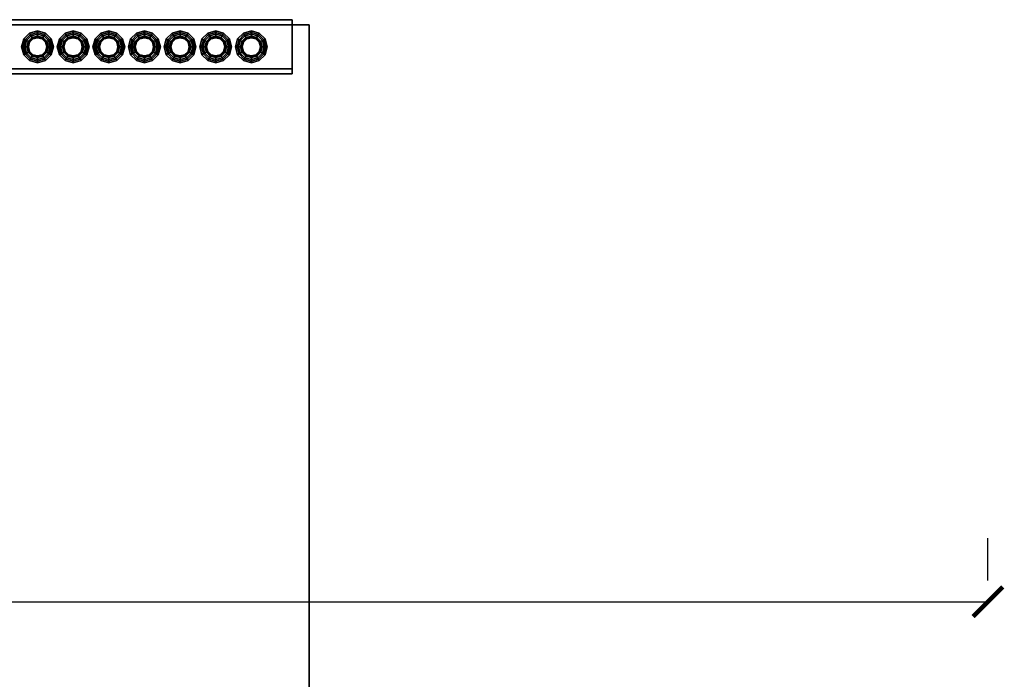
# Model space of a CAD drawing. Header units: metres. Extents: x 3.5 to 32.5, y -12.1 to 35.5.
# Tile 27 of 27: x 24.3 to 30.1, y 30.1 to 34. Entities that reach past the tile are written whole.
import ezdxf

# ---------------------------------------------------------------- set-up
doc = ezdxf.new("R2010")
doc.units = ezdxf.units.M
for name, color, linetype in [('DIM', 1, 'Continuous'), ('GRANITE', 8, 'Continuous'), ('RUSTIC', 8, 'Continuous'), ('STUCCO', 8, 'Continuous')]:
    doc.layers.add(name, color=color, linetype=linetype)
doc.styles.add('OpenSansCondensed-Light', font='OpenSansCondensed-Light.ttf')
doc.dimstyles.new('EZDXF', dxfattribs={"dimtxt": 0.25, "dimasz": 0.175, "dimexe": 0.375, "dimexo": 0.125, "dimgap": 0.1, "dimtad": 1, "dimlfac": 100, "dimzin": 12, "dimdsep": 46, "dimtxsty": 'OpenSansCondensed-Light', "dimblk": 'ARCHTICK', "dimcen": 2.5, "dimazin": 3, "dimtfac": 0.5, "dimtmove": 2, "dimatfit": 3, "dimarcsym": 0})

# ---------------------------------------------------------------- blocks, each defined once
blk = doc.blocks.new('_ARCHTICK')
at = {"color": 0, "linetype": 'ByBlock', "const_width": 0.15}
blk.add_lwpolyline([(-0.5, -0.5), (0.5, 0.5)], dxfattribs=at)

msp = doc.modelspace()

# ---------------------------------------------------------------- linework, layer by layer
at = {"layer": 'GRANITE'}
for points in [[(10, 30), (10, 34), (26, 34), (26, 30)], [(10, 30), (26, 30), (26, 34), (10, 34)]]:
    msp.add_lwpolyline(points, close=True, dxfattribs=at)
at = {"layer": 'RUSTIC'}
for points in [[(10, 30), (10, 34), (26, 34), (26, 30)], [(10, 30), (26, 30), (26, 34), (10, 34)]]:
    msp.add_lwpolyline(points, close=True, dxfattribs=at)
at = {"layer": 'STUCCO'}
for points in [[(20, 33.71), (20, 34.03), (25.9, 34.03), (25.9, 33.71)], [(20, 33.71), (25.9, 33.71), (25.9, 34.03), (20, 34.03)], [(20, 33.74), (20, 34), (25.9, 34), (25.9, 33.74)], [(20, 33.74), (25.9, 33.74), (25.9, 34), (20, 34)], [(24.3708, 33.9207), (24.3493, 33.8993), (24.3188, 33.9169), (24.3531, 33.9512)], [(24.3531, 33.9512), (24.3188, 33.9169), (24.3272, 33.912), (24.358, 33.9427)], [(24.465, 33.8325), (24.4375, 33.8051), (24.4, 33.795), (24.3625, 33.8051), (24.335, 33.8325), (24.325, 33.87), (24.335, 33.9075), (24.3625, 33.935), (24.4, 33.945), (24.4375, 33.935), (24.465, 33.9075), (24.475, 33.87)], [(24.358, 33.9427), (24.3272, 33.912), (24.3493, 33.8993), (24.3708, 33.9207)], [(24.4, 33.9285), (24.3708, 33.9207), (24.3531, 33.9512), (24.4, 33.9637)], [(24.4, 33.9637), (24.3531, 33.9512), (24.358, 33.9427), (24.4, 33.954)], [(24.4, 33.954), (24.358, 33.9427), (24.3708, 33.9207), (24.4, 33.9285)], [(24.4, 33.945), (24.3625, 33.935), (24.3708, 33.9207), (24.4, 33.9285)], [(24.4292, 33.9207), (24.4, 33.9285), (24.4, 33.9637), (24.4469, 33.9512)], [(24.4469, 33.9512), (24.4, 33.9637), (24.4, 33.954), (24.442, 33.9427)], [(24.442, 33.9427), (24.4, 33.954), (24.4, 33.9285), (24.4292, 33.9207)], [(24.4375, 33.935), (24.4, 33.945), (24.4, 33.9285), (24.4292, 33.9207)], [(24.4507, 33.8993), (24.4292, 33.9207), (24.4469, 33.9512), (24.4812, 33.9169)], [(24.4728, 33.912), (24.442, 33.9427), (24.4292, 33.9207), (24.4507, 33.8993)], [(24.4812, 33.9169), (24.4469, 33.9512), (24.442, 33.9427), (24.4728, 33.912)], [(24.5807, 33.9207), (24.5593, 33.8993), (24.5288, 33.9169), (24.5631, 33.9512)], [(24.5631, 33.9512), (24.5288, 33.9169), (24.5373, 33.912), (24.568, 33.9427)], [(24.6749, 33.8325), (24.6475, 33.8051), (24.61, 33.795), (24.5725, 33.8051), (24.545, 33.8325), (24.535, 33.87), (24.545, 33.9075), (24.5725, 33.935), (24.61, 33.945), (24.6475, 33.935), (24.6749, 33.9075), (24.685, 33.87)], [(24.568, 33.9427), (24.5373, 33.912), (24.5593, 33.8993), (24.5807, 33.9207)], [(24.61, 33.9285), (24.5807, 33.9207), (24.5631, 33.9512), (24.61, 33.9637)], [(24.61, 33.9637), (24.5631, 33.9512), (24.568, 33.9427), (24.61, 33.954)], [(24.61, 33.954), (24.568, 33.9427), (24.5807, 33.9207), (24.61, 33.9285)], [(24.61, 33.945), (24.5725, 33.935), (24.5807, 33.9207), (24.61, 33.9285)], [(24.6393, 33.9207), (24.61, 33.9285), (24.61, 33.9637), (24.6569, 33.9512)], [(24.6569, 33.9512), (24.61, 33.9637), (24.61, 33.954), (24.652, 33.9427)], [(24.652, 33.9427), (24.61, 33.954), (24.61, 33.9285), (24.6393, 33.9207)], [(24.6475, 33.935), (24.61, 33.945), (24.61, 33.9285), (24.6393, 33.9207)], [(24.6607, 33.8993), (24.6393, 33.9207), (24.6569, 33.9512), (24.6912, 33.9169)], [(24.6827, 33.912), (24.652, 33.9427), (24.6393, 33.9207), (24.6607, 33.8993)], [(24.6912, 33.9169), (24.6569, 33.9512), (24.652, 33.9427), (24.6827, 33.912)], [(24.7907, 33.9207), (24.7693, 33.8993), (24.7388, 33.9169), (24.7731, 33.9512)], [(24.7731, 33.9512), (24.7388, 33.9169), (24.7473, 33.912), (24.778, 33.9427)], [(24.8849, 33.8325), (24.8575, 33.8051), (24.82, 33.795), (24.7825, 33.8051), (24.7551, 33.8325), (24.745, 33.87), (24.7551, 33.9075), (24.7825, 33.935), (24.82, 33.945), (24.8575, 33.935), (24.8849, 33.9075), (24.895, 33.87)], [(24.778, 33.9427), (24.7473, 33.912), (24.7693, 33.8993), (24.7907, 33.9207)], [(24.82, 33.9285), (24.7907, 33.9207), (24.7731, 33.9512), (24.82, 33.9637)], [(24.82, 33.9637), (24.7731, 33.9512), (24.778, 33.9427), (24.82, 33.954)], [(24.82, 33.954), (24.778, 33.9427), (24.7907, 33.9207), (24.82, 33.9285)], [(24.82, 33.945), (24.7825, 33.935), (24.7907, 33.9207), (24.82, 33.9285)], [(24.8493, 33.9207), (24.82, 33.9285), (24.82, 33.9637), (24.8669, 33.9512)], [(24.8669, 33.9512), (24.82, 33.9637), (24.82, 33.954), (24.862, 33.9427)], [(24.862, 33.9427), (24.82, 33.954), (24.82, 33.9285), (24.8493, 33.9207)], [(24.8575, 33.935), (24.82, 33.945), (24.82, 33.9285), (24.8493, 33.9207)], [(24.8707, 33.8993), (24.8493, 33.9207), (24.8669, 33.9512), (24.9012, 33.9169)], [(24.8927, 33.912), (24.862, 33.9427), (24.8493, 33.9207), (24.8707, 33.8993)], [(24.9012, 33.9169), (24.8669, 33.9512), (24.862, 33.9427), (24.8927, 33.912)], [(25.0008, 33.9207), (24.9793, 33.8993), (24.9488, 33.9169), (24.9831, 33.9512)], [(24.9831, 33.9512), (24.9488, 33.9169), (24.9572, 33.912), (24.988, 33.9427)], [(25.095, 33.8325), (25.0675, 33.8051), (25.03, 33.795), (24.9925, 33.8051), (24.9651, 33.8325), (24.955, 33.87), (24.9651, 33.9075), (24.9925, 33.935), (25.03, 33.945), (25.0675, 33.935), (25.095, 33.9075), (25.105, 33.87)], [(24.988, 33.9427), (24.9572, 33.912), (24.9793, 33.8993), (25.0008, 33.9207)], [(25.03, 33.9285), (25.0008, 33.9207), (24.9831, 33.9512), (25.03, 33.9637)], [(25.03, 33.9637), (24.9831, 33.9512), (24.988, 33.9427), (25.03, 33.954)], [(25.03, 33.954), (24.988, 33.9427), (25.0008, 33.9207), (25.03, 33.9285)], [(25.03, 33.945), (24.9925, 33.935), (25.0008, 33.9207), (25.03, 33.9285)], [(25.0592, 33.9207), (25.03, 33.9285), (25.03, 33.9637), (25.0769, 33.9512)], [(25.0769, 33.9512), (25.03, 33.9637), (25.03, 33.954), (25.072, 33.9427)], [(25.072, 33.9427), (25.03, 33.954), (25.03, 33.9285), (25.0592, 33.9207)], [(25.0675, 33.935), (25.03, 33.945), (25.03, 33.9285), (25.0592, 33.9207)], [(25.0807, 33.8993), (25.0592, 33.9207), (25.0769, 33.9512), (25.1112, 33.9169)], [(25.1028, 33.912), (25.072, 33.9427), (25.0592, 33.9207), (25.0807, 33.8993)], [(25.1112, 33.9169), (25.0769, 33.9512), (25.072, 33.9427), (25.1028, 33.912)], [(25.2108, 33.9207), (25.1893, 33.8993), (25.1588, 33.9169), (25.1931, 33.9512)], [(25.1931, 33.9512), (25.1588, 33.9169), (25.1672, 33.912), (25.198, 33.9427)], [(25.305, 33.8325), (25.2775, 33.8051), (25.24, 33.795), (25.2025, 33.8051), (25.175, 33.8325), (25.165, 33.87), (25.175, 33.9075), (25.2025, 33.935), (25.24, 33.945), (25.2775, 33.935), (25.305, 33.9075), (25.315, 33.87)], [(25.198, 33.9427), (25.1672, 33.912), (25.1893, 33.8993), (25.2108, 33.9207)], [(25.24, 33.9285), (25.2108, 33.9207), (25.1931, 33.9512), (25.24, 33.9637)], [(25.24, 33.9637), (25.1931, 33.9512), (25.198, 33.9427), (25.24, 33.954)], [(25.24, 33.954), (25.198, 33.9427), (25.2108, 33.9207), (25.24, 33.9285)], [(25.24, 33.945), (25.2025, 33.935), (25.2108, 33.9207), (25.24, 33.9285)], [(25.2692, 33.9207), (25.24, 33.9285), (25.24, 33.9637), (25.2869, 33.9512)], [(25.2869, 33.9512), (25.24, 33.9637), (25.24, 33.954), (25.282, 33.9427)], [(25.282, 33.9427), (25.24, 33.954), (25.24, 33.9285), (25.2692, 33.9207)], [(25.2775, 33.935), (25.24, 33.945), (25.24, 33.9285), (25.2692, 33.9207)], [(25.2907, 33.8993), (25.2692, 33.9207), (25.2869, 33.9512), (25.3212, 33.9169)], [(25.3128, 33.912), (25.282, 33.9427), (25.2692, 33.9207), (25.2907, 33.8993)], [(25.3212, 33.9169), (25.2869, 33.9512), (25.282, 33.9427), (25.3128, 33.912)], [(25.4208, 33.9207), (25.3993, 33.8993), (25.3688, 33.9169), (25.4031, 33.9512)], [(25.4031, 33.9512), (25.3688, 33.9169), (25.3773, 33.912), (25.408, 33.9427)], [(25.5149, 33.8325), (25.4875, 33.8051), (25.45, 33.795), (25.4125, 33.8051), (25.385, 33.8325), (25.375, 33.87), (25.385, 33.9075), (25.4125, 33.935), (25.45, 33.945), (25.4875, 33.935), (25.5149, 33.9075), (25.525, 33.87)], [(25.408, 33.9427), (25.3773, 33.912), (25.3993, 33.8993), (25.4208, 33.9207)], [(25.45, 33.9285), (25.4208, 33.9207), (25.4031, 33.9512), (25.45, 33.9637)], [(25.45, 33.9637), (25.4031, 33.9512), (25.408, 33.9427), (25.45, 33.954)], [(25.45, 33.954), (25.408, 33.9427), (25.4208, 33.9207), (25.45, 33.9285)], [(25.45, 33.945), (25.4125, 33.935), (25.4208, 33.9207), (25.45, 33.9285)], [(25.4793, 33.9207), (25.45, 33.9285), (25.45, 33.9637), (25.4969, 33.9512)], [(25.4969, 33.9512), (25.45, 33.9637), (25.45, 33.954), (25.492, 33.9427)], [(25.492, 33.9427), (25.45, 33.954), (25.45, 33.9285), (25.4793, 33.9207)], [(25.4875, 33.935), (25.45, 33.945), (25.45, 33.9285), (25.4793, 33.9207)], [(25.5007, 33.8993), (25.4793, 33.9207), (25.4969, 33.9512), (25.5312, 33.9169)], [(25.5227, 33.912), (25.492, 33.9427), (25.4793, 33.9207), (25.5007, 33.8993)], [(25.5312, 33.9169), (25.4969, 33.9512), (25.492, 33.9427), (25.5227, 33.912)], [(25.6307, 33.9207), (25.6093, 33.8993), (25.5788, 33.9169), (25.6131, 33.9512)], [(25.6131, 33.9512), (25.5788, 33.9169), (25.5873, 33.912), (25.618, 33.9427)], [(25.7249, 33.8325), (25.6975, 33.8051), (25.66, 33.795), (25.6225, 33.8051), (25.5951, 33.8325), (25.585, 33.87), (25.5951, 33.9075), (25.6225, 33.935), (25.66, 33.945), (25.6975, 33.935), (25.7249, 33.9075), (25.735, 33.87)], [(25.618, 33.9427), (25.5873, 33.912), (25.6093, 33.8993), (25.6307, 33.9207)], [(25.66, 33.9285), (25.6307, 33.9207), (25.6131, 33.9512), (25.66, 33.9637)], [(25.66, 33.9637), (25.6131, 33.9512), (25.618, 33.9427), (25.66, 33.954)], [(25.66, 33.954), (25.618, 33.9427), (25.6307, 33.9207), (25.66, 33.9285)], [(25.66, 33.945), (25.6225, 33.935), (25.6307, 33.9207), (25.66, 33.9285)], [(25.6893, 33.9207), (25.66, 33.9285), (25.66, 33.9637), (25.7069, 33.9512)], [(25.7069, 33.9512), (25.66, 33.9637), (25.66, 33.954), (25.702, 33.9427)], [(25.702, 33.9427), (25.66, 33.954), (25.66, 33.9285), (25.6893, 33.9207)], [(25.6975, 33.935), (25.66, 33.945), (25.66, 33.9285), (25.6893, 33.9207)], [(25.7107, 33.8993), (25.6893, 33.9207), (25.7069, 33.9512), (25.7412, 33.9169)], [(25.7327, 33.912), (25.702, 33.9427), (25.6893, 33.9207), (25.7107, 33.8993)], [(25.7412, 33.9169), (25.7069, 33.9512), (25.702, 33.9427), (25.7327, 33.912)], [(24.3493, 33.8993), (24.3415, 33.87), (24.3062, 33.87), (24.3188, 33.9169)], [(24.3188, 33.9169), (24.3062, 33.87), (24.316, 33.87), (24.3272, 33.912)], [(24.3272, 33.912), (24.316, 33.87), (24.3415, 33.87), (24.3493, 33.8993)], [(24.335, 33.9075), (24.325, 33.87), (24.3415, 33.87), (24.3493, 33.8993)], [(24.3625, 33.935), (24.335, 33.9075), (24.3493, 33.8993), (24.3708, 33.9207)], [(24.4638, 33.87), (24.4552, 33.9019), (24.4319, 33.9252), (24.4, 33.9338), (24.3681, 33.9252), (24.3448, 33.9019), (24.3362, 33.87), (24.3448, 33.8381), (24.3681, 33.8148), (24.4, 33.8062), (24.4319, 33.8148), (24.4552, 33.8381)], [(24.3532, 33.897), (24.346, 33.87), (24.3362, 33.87), (24.3448, 33.9019)], [(24.3493, 33.8993), (24.3415, 33.87), (24.346, 33.87), (24.3532, 33.897)], [(24.373, 33.9168), (24.3532, 33.897), (24.3448, 33.9019), (24.3681, 33.9252)], [(24.3708, 33.9207), (24.3493, 33.8993), (24.3532, 33.897), (24.373, 33.9168)], [(24.4, 33.924), (24.373, 33.9168), (24.3681, 33.9252), (24.4, 33.9338)], [(24.4, 33.9285), (24.3708, 33.9207), (24.373, 33.9168), (24.4, 33.924)], [(24.427, 33.9168), (24.4, 33.924), (24.4, 33.9338), (24.4319, 33.9252)], [(24.4292, 33.9207), (24.4, 33.9285), (24.4, 33.924), (24.427, 33.9168)], [(24.4468, 33.897), (24.427, 33.9168), (24.4319, 33.9252), (24.4552, 33.9019)], [(24.4507, 33.8993), (24.4292, 33.9207), (24.427, 33.9168), (24.4468, 33.897)], [(24.465, 33.9075), (24.4375, 33.935), (24.4292, 33.9207), (24.4507, 33.8993)], [(24.454, 33.87), (24.4468, 33.897), (24.4552, 33.9019), (24.4638, 33.87)], [(24.4585, 33.87), (24.4507, 33.8993), (24.4468, 33.897), (24.454, 33.87)], [(24.4585, 33.87), (24.4507, 33.8993), (24.4812, 33.9169), (24.4937, 33.87)], [(24.484, 33.87), (24.4728, 33.912), (24.4507, 33.8993), (24.4585, 33.87)], [(24.475, 33.87), (24.465, 33.9075), (24.4507, 33.8993), (24.4585, 33.87)], [(24.4937, 33.87), (24.4812, 33.9169), (24.4728, 33.912), (24.484, 33.87)], [(24.5593, 33.8993), (24.5515, 33.87), (24.5162, 33.87), (24.5288, 33.9169)], [(24.5288, 33.9169), (24.5162, 33.87), (24.526, 33.87), (24.5373, 33.912)], [(24.5373, 33.912), (24.526, 33.87), (24.5515, 33.87), (24.5593, 33.8993)], [(24.545, 33.9075), (24.535, 33.87), (24.5515, 33.87), (24.5593, 33.8993)], [(24.5725, 33.935), (24.545, 33.9075), (24.5593, 33.8993), (24.5807, 33.9207)], [(24.6737, 33.87), (24.6652, 33.9019), (24.6419, 33.9252), (24.61, 33.9338), (24.5781, 33.9252), (24.5548, 33.9019), (24.5463, 33.87), (24.5548, 33.8381), (24.5781, 33.8148), (24.61, 33.8062), (24.6419, 33.8148), (24.6652, 33.8381)], [(24.5632, 33.897), (24.556, 33.87), (24.5463, 33.87), (24.5548, 33.9019)], [(24.5593, 33.8993), (24.5515, 33.87), (24.556, 33.87), (24.5632, 33.897)], [(24.583, 33.9168), (24.5632, 33.897), (24.5548, 33.9019), (24.5781, 33.9252)], [(24.5807, 33.9207), (24.5593, 33.8993), (24.5632, 33.897), (24.583, 33.9168)], [(24.61, 33.924), (24.583, 33.9168), (24.5781, 33.9252), (24.61, 33.9338)], [(24.61, 33.9285), (24.5807, 33.9207), (24.583, 33.9168), (24.61, 33.924)], [(24.637, 33.9168), (24.61, 33.924), (24.61, 33.9338), (24.6419, 33.9252)], [(24.6393, 33.9207), (24.61, 33.9285), (24.61, 33.924), (24.637, 33.9168)], [(24.6568, 33.897), (24.637, 33.9168), (24.6419, 33.9252), (24.6652, 33.9019)], [(24.6607, 33.8993), (24.6393, 33.9207), (24.637, 33.9168), (24.6568, 33.897)], [(24.6749, 33.9075), (24.6475, 33.935), (24.6393, 33.9207), (24.6607, 33.8993)], [(24.664, 33.87), (24.6568, 33.897), (24.6652, 33.9019), (24.6737, 33.87)], [(24.6685, 33.87), (24.6607, 33.8993), (24.6568, 33.897), (24.664, 33.87)], [(24.6685, 33.87), (24.6607, 33.8993), (24.6912, 33.9169), (24.7037, 33.87)], [(24.694, 33.87), (24.6827, 33.912), (24.6607, 33.8993), (24.6685, 33.87)], [(24.685, 33.87), (24.6749, 33.9075), (24.6607, 33.8993), (24.6685, 33.87)], [(24.7037, 33.87), (24.6912, 33.9169), (24.6827, 33.912), (24.694, 33.87)], [(24.7693, 33.8993), (24.7615, 33.87), (24.7263, 33.87), (24.7388, 33.9169)], [(24.7388, 33.9169), (24.7263, 33.87), (24.736, 33.87), (24.7473, 33.912)], [(24.7473, 33.912), (24.736, 33.87), (24.7615, 33.87), (24.7693, 33.8993)], [(24.7551, 33.9075), (24.745, 33.87), (24.7615, 33.87), (24.7693, 33.8993)], [(24.7825, 33.935), (24.7551, 33.9075), (24.7693, 33.8993), (24.7907, 33.9207)], [(24.8837, 33.87), (24.8752, 33.9019), (24.8519, 33.9252), (24.82, 33.9338), (24.7881, 33.9252), (24.7648, 33.9019), (24.7563, 33.87), (24.7648, 33.8381), (24.7881, 33.8148), (24.82, 33.8062), (24.8519, 33.8148), (24.8752, 33.8381)], [(24.7732, 33.897), (24.766, 33.87), (24.7563, 33.87), (24.7648, 33.9019)], [(24.7693, 33.8993), (24.7615, 33.87), (24.766, 33.87), (24.7732, 33.897)], [(24.793, 33.9168), (24.7732, 33.897), (24.7648, 33.9019), (24.7881, 33.9252)], [(24.7907, 33.9207), (24.7693, 33.8993), (24.7732, 33.897), (24.793, 33.9168)], [(24.82, 33.924), (24.793, 33.9168), (24.7881, 33.9252), (24.82, 33.9338)], [(24.82, 33.9285), (24.7907, 33.9207), (24.793, 33.9168), (24.82, 33.924)], [(24.847, 33.9168), (24.82, 33.924), (24.82, 33.9338), (24.8519, 33.9252)], [(24.8493, 33.9207), (24.82, 33.9285), (24.82, 33.924), (24.847, 33.9168)], [(24.8668, 33.897), (24.847, 33.9168), (24.8519, 33.9252), (24.8752, 33.9019)], [(24.8707, 33.8993), (24.8493, 33.9207), (24.847, 33.9168), (24.8668, 33.897)], [(24.8849, 33.9075), (24.8575, 33.935), (24.8493, 33.9207), (24.8707, 33.8993)], [(24.874, 33.87), (24.8668, 33.897), (24.8752, 33.9019), (24.8837, 33.87)], [(24.8785, 33.87), (24.8707, 33.8993), (24.8668, 33.897), (24.874, 33.87)], [(24.8785, 33.87), (24.8707, 33.8993), (24.9012, 33.9169), (24.9138, 33.87)], [(24.904, 33.87), (24.8927, 33.912), (24.8707, 33.8993), (24.8785, 33.87)], [(24.895, 33.87), (24.8849, 33.9075), (24.8707, 33.8993), (24.8785, 33.87)], [(24.9138, 33.87), (24.9012, 33.9169), (24.8927, 33.912), (24.904, 33.87)], [(24.9793, 33.8993), (24.9715, 33.87), (24.9363, 33.87), (24.9488, 33.9169)], [(24.9488, 33.9169), (24.9363, 33.87), (24.946, 33.87), (24.9572, 33.912)], [(24.9572, 33.912), (24.946, 33.87), (24.9715, 33.87), (24.9793, 33.8993)], [(24.9651, 33.9075), (24.955, 33.87), (24.9715, 33.87), (24.9793, 33.8993)], [(24.9925, 33.935), (24.9651, 33.9075), (24.9793, 33.8993), (25.0008, 33.9207)], [(25.0938, 33.87), (25.0852, 33.9019), (25.0619, 33.9252), (25.03, 33.9338), (24.9981, 33.9252), (24.9748, 33.9019), (24.9662, 33.87), (24.9748, 33.8381), (24.9981, 33.8148), (25.03, 33.8062), (25.0619, 33.8148), (25.0852, 33.8381)], [(24.9832, 33.897), (24.976, 33.87), (24.9662, 33.87), (24.9748, 33.9019)], [(24.9793, 33.8993), (24.9715, 33.87), (24.976, 33.87), (24.9832, 33.897)], [(25.003, 33.9168), (24.9832, 33.897), (24.9748, 33.9019), (24.9981, 33.9252)], [(25.0008, 33.9207), (24.9793, 33.8993), (24.9832, 33.897), (25.003, 33.9168)], [(25.03, 33.924), (25.003, 33.9168), (24.9981, 33.9252), (25.03, 33.9338)], [(25.03, 33.9285), (25.0008, 33.9207), (25.003, 33.9168), (25.03, 33.924)], [(25.057, 33.9168), (25.03, 33.924), (25.03, 33.9338), (25.0619, 33.9252)], [(25.0592, 33.9207), (25.03, 33.9285), (25.03, 33.924), (25.057, 33.9168)], [(25.0768, 33.897), (25.057, 33.9168), (25.0619, 33.9252), (25.0852, 33.9019)], [(25.0807, 33.8993), (25.0592, 33.9207), (25.057, 33.9168), (25.0768, 33.897)], [(25.095, 33.9075), (25.0675, 33.935), (25.0592, 33.9207), (25.0807, 33.8993)], [(25.084, 33.87), (25.0768, 33.897), (25.0852, 33.9019), (25.0938, 33.87)], [(25.0885, 33.87), (25.0807, 33.8993), (25.0768, 33.897), (25.084, 33.87)], [(25.0885, 33.87), (25.0807, 33.8993), (25.1112, 33.9169), (25.1238, 33.87)], [(25.114, 33.87), (25.1028, 33.912), (25.0807, 33.8993), (25.0885, 33.87)], [(25.105, 33.87), (25.095, 33.9075), (25.0807, 33.8993), (25.0885, 33.87)], [(25.1238, 33.87), (25.1112, 33.9169), (25.1028, 33.912), (25.114, 33.87)], [(25.1893, 33.8993), (25.1815, 33.87), (25.1462, 33.87), (25.1588, 33.9169)], [(25.1588, 33.9169), (25.1462, 33.87), (25.156, 33.87), (25.1672, 33.912)], [(25.1672, 33.912), (25.156, 33.87), (25.1815, 33.87), (25.1893, 33.8993)], [(25.175, 33.9075), (25.165, 33.87), (25.1815, 33.87), (25.1893, 33.8993)], [(25.2025, 33.935), (25.175, 33.9075), (25.1893, 33.8993), (25.2108, 33.9207)], [(25.3038, 33.87), (25.2952, 33.9019), (25.2719, 33.9252), (25.24, 33.9338), (25.2081, 33.9252), (25.1848, 33.9019), (25.1762, 33.87), (25.1848, 33.8381), (25.2081, 33.8148), (25.24, 33.8062), (25.2719, 33.8148), (25.2952, 33.8381)], [(25.1932, 33.897), (25.186, 33.87), (25.1762, 33.87), (25.1848, 33.9019)], [(25.1893, 33.8993), (25.1815, 33.87), (25.186, 33.87), (25.1932, 33.897)], [(25.213, 33.9168), (25.1932, 33.897), (25.1848, 33.9019), (25.2081, 33.9252)], [(25.2108, 33.9207), (25.1893, 33.8993), (25.1932, 33.897), (25.213, 33.9168)], [(25.24, 33.924), (25.213, 33.9168), (25.2081, 33.9252), (25.24, 33.9338)], [(25.24, 33.9285), (25.2108, 33.9207), (25.213, 33.9168), (25.24, 33.924)], [(25.267, 33.9168), (25.24, 33.924), (25.24, 33.9338), (25.2719, 33.9252)], [(25.2692, 33.9207), (25.24, 33.9285), (25.24, 33.924), (25.267, 33.9168)], [(25.2868, 33.897), (25.267, 33.9168), (25.2719, 33.9252), (25.2952, 33.9019)], [(25.2907, 33.8993), (25.2692, 33.9207), (25.267, 33.9168), (25.2868, 33.897)], [(25.305, 33.9075), (25.2775, 33.935), (25.2692, 33.9207), (25.2907, 33.8993)], [(25.294, 33.87), (25.2868, 33.897), (25.2952, 33.9019), (25.3038, 33.87)], [(25.2985, 33.87), (25.2907, 33.8993), (25.2868, 33.897), (25.294, 33.87)], [(25.2985, 33.87), (25.2907, 33.8993), (25.3212, 33.9169), (25.3337, 33.87)], [(25.324, 33.87), (25.3128, 33.912), (25.2907, 33.8993), (25.2985, 33.87)], [(25.315, 33.87), (25.305, 33.9075), (25.2907, 33.8993), (25.2985, 33.87)], [(25.3337, 33.87), (25.3212, 33.9169), (25.3128, 33.912), (25.324, 33.87)], [(25.3993, 33.8993), (25.3915, 33.87), (25.3562, 33.87), (25.3688, 33.9169)], [(25.3688, 33.9169), (25.3562, 33.87), (25.366, 33.87), (25.3773, 33.912)], [(25.3773, 33.912), (25.366, 33.87), (25.3915, 33.87), (25.3993, 33.8993)], [(25.385, 33.9075), (25.375, 33.87), (25.3915, 33.87), (25.3993, 33.8993)], [(25.4125, 33.935), (25.385, 33.9075), (25.3993, 33.8993), (25.4208, 33.9207)], [(25.5138, 33.87), (25.5052, 33.9019), (25.4819, 33.9252), (25.45, 33.9338), (25.4181, 33.9252), (25.3948, 33.9019), (25.3863, 33.87), (25.3948, 33.8381), (25.4181, 33.8148), (25.45, 33.8062), (25.4819, 33.8148), (25.5052, 33.8381)], [(25.4032, 33.897), (25.396, 33.87), (25.3863, 33.87), (25.3948, 33.9019)], [(25.3993, 33.8993), (25.3915, 33.87), (25.396, 33.87), (25.4032, 33.897)], [(25.423, 33.9168), (25.4032, 33.897), (25.3948, 33.9019), (25.4181, 33.9252)], [(25.4208, 33.9207), (25.3993, 33.8993), (25.4032, 33.897), (25.423, 33.9168)], [(25.45, 33.924), (25.423, 33.9168), (25.4181, 33.9252), (25.45, 33.9338)], [(25.45, 33.9285), (25.4208, 33.9207), (25.423, 33.9168), (25.45, 33.924)], [(25.477, 33.9168), (25.45, 33.924), (25.45, 33.9338), (25.4819, 33.9252)], [(25.4793, 33.9207), (25.45, 33.9285), (25.45, 33.924), (25.477, 33.9168)], [(25.4968, 33.897), (25.477, 33.9168), (25.4819, 33.9252), (25.5052, 33.9019)], [(25.5007, 33.8993), (25.4793, 33.9207), (25.477, 33.9168), (25.4968, 33.897)], [(25.5149, 33.9075), (25.4875, 33.935), (25.4793, 33.9207), (25.5007, 33.8993)], [(25.504, 33.87), (25.4968, 33.897), (25.5052, 33.9019), (25.5138, 33.87)], [(25.5085, 33.87), (25.5007, 33.8993), (25.4968, 33.897), (25.504, 33.87)], [(25.5085, 33.87), (25.5007, 33.8993), (25.5312, 33.9169), (25.5437, 33.87)], [(25.534, 33.87), (25.5227, 33.912), (25.5007, 33.8993), (25.5085, 33.87)], [(25.525, 33.87), (25.5149, 33.9075), (25.5007, 33.8993), (25.5085, 33.87)], [(25.5437, 33.87), (25.5312, 33.9169), (25.5227, 33.912), (25.534, 33.87)], [(25.6093, 33.8993), (25.6015, 33.87), (25.5663, 33.87), (25.5788, 33.9169)], [(25.5788, 33.9169), (25.5663, 33.87), (25.576, 33.87), (25.5873, 33.912)], [(25.5873, 33.912), (25.576, 33.87), (25.6015, 33.87), (25.6093, 33.8993)], [(25.5951, 33.9075), (25.585, 33.87), (25.6015, 33.87), (25.6093, 33.8993)], [(25.6225, 33.935), (25.5951, 33.9075), (25.6093, 33.8993), (25.6307, 33.9207)], [(25.7237, 33.87), (25.7152, 33.9019), (25.6919, 33.9252), (25.66, 33.9338), (25.6281, 33.9252), (25.6048, 33.9019), (25.5963, 33.87), (25.6048, 33.8381), (25.6281, 33.8148), (25.66, 33.8062), (25.6919, 33.8148), (25.7152, 33.8381)], [(25.6132, 33.897), (25.606, 33.87), (25.5963, 33.87), (25.6048, 33.9019)], [(25.6093, 33.8993), (25.6015, 33.87), (25.606, 33.87), (25.6132, 33.897)], [(25.633, 33.9168), (25.6132, 33.897), (25.6048, 33.9019), (25.6281, 33.9252)], [(25.6307, 33.9207), (25.6093, 33.8993), (25.6132, 33.897), (25.633, 33.9168)], [(25.66, 33.924), (25.633, 33.9168), (25.6281, 33.9252), (25.66, 33.9338)], [(25.66, 33.9285), (25.6307, 33.9207), (25.633, 33.9168), (25.66, 33.924)], [(25.687, 33.9168), (25.66, 33.924), (25.66, 33.9338), (25.6919, 33.9252)], [(25.6893, 33.9207), (25.66, 33.9285), (25.66, 33.924), (25.687, 33.9168)], [(25.7068, 33.897), (25.687, 33.9168), (25.6919, 33.9252), (25.7152, 33.9019)], [(25.7107, 33.8993), (25.6893, 33.9207), (25.687, 33.9168), (25.7068, 33.897)], [(25.7249, 33.9075), (25.6975, 33.935), (25.6893, 33.9207), (25.7107, 33.8993)], [(25.714, 33.87), (25.7068, 33.897), (25.7152, 33.9019), (25.7237, 33.87)], [(25.7185, 33.87), (25.7107, 33.8993), (25.7068, 33.897), (25.714, 33.87)], [(25.7185, 33.87), (25.7107, 33.8993), (25.7412, 33.9169), (25.7538, 33.87)], [(25.744, 33.87), (25.7327, 33.912), (25.7107, 33.8993), (25.7185, 33.87)], [(25.735, 33.87), (25.7249, 33.9075), (25.7107, 33.8993), (25.7185, 33.87)], [(25.7538, 33.87), (25.7412, 33.9169), (25.7327, 33.912), (25.744, 33.87)], [(24.3415, 33.87), (24.3493, 33.8407), (24.3188, 33.8231), (24.3062, 33.87)], [(24.3062, 33.87), (24.3188, 33.8231), (24.3272, 33.828), (24.316, 33.87)], [(24.316, 33.87), (24.3272, 33.828), (24.3493, 33.8407), (24.3415, 33.87)], [(24.3493, 33.8407), (24.3708, 33.8193), (24.3531, 33.7888), (24.3188, 33.8231)], [(24.3188, 33.8231), (24.3531, 33.7888), (24.358, 33.7972), (24.3272, 33.828)], [(24.325, 33.87), (24.335, 33.8325), (24.3493, 33.8407), (24.3415, 33.87)], [(24.3272, 33.828), (24.358, 33.7972), (24.3708, 33.8193), (24.3493, 33.8407)], [(24.335, 33.8325), (24.3625, 33.8051), (24.3708, 33.8193), (24.3493, 33.8407)], [(24.346, 33.87), (24.3532, 33.843), (24.3448, 33.8381), (24.3362, 33.87)], [(24.3415, 33.87), (24.3493, 33.8407), (24.3532, 33.843), (24.346, 33.87)], [(24.3532, 33.843), (24.373, 33.8232), (24.3681, 33.8148), (24.3448, 33.8381)], [(24.3493, 33.8407), (24.3708, 33.8193), (24.373, 33.8232), (24.3532, 33.843)], [(24.4292, 33.8193), (24.4507, 33.8407), (24.4468, 33.843), (24.427, 33.8232)], [(24.427, 33.8232), (24.4468, 33.843), (24.4552, 33.8381), (24.4319, 33.8148)], [(24.4375, 33.8051), (24.465, 33.8325), (24.4507, 33.8407), (24.4292, 33.8193)], [(24.4292, 33.8193), (24.4507, 33.8407), (24.4812, 33.8231), (24.4469, 33.7888)], [(24.442, 33.7972), (24.4728, 33.828), (24.4507, 33.8407), (24.4292, 33.8193)], [(24.4469, 33.7888), (24.4812, 33.8231), (24.4728, 33.828), (24.442, 33.7972)], [(24.4507, 33.8407), (24.4585, 33.87), (24.454, 33.87), (24.4468, 33.843)], [(24.4468, 33.843), (24.454, 33.87), (24.4638, 33.87), (24.4552, 33.8381)], [(24.465, 33.8325), (24.475, 33.87), (24.4585, 33.87), (24.4507, 33.8407)], [(24.4507, 33.8407), (24.4585, 33.87), (24.4937, 33.87), (24.4812, 33.8231)], [(24.4728, 33.828), (24.484, 33.87), (24.4585, 33.87), (24.4507, 33.8407)], [(24.4812, 33.8231), (24.4937, 33.87), (24.484, 33.87), (24.4728, 33.828)], [(24.5515, 33.87), (24.5593, 33.8407), (24.5288, 33.8231), (24.5162, 33.87)], [(24.5162, 33.87), (24.5288, 33.8231), (24.5373, 33.828), (24.526, 33.87)], [(24.526, 33.87), (24.5373, 33.828), (24.5593, 33.8407), (24.5515, 33.87)], [(24.5593, 33.8407), (24.5807, 33.8193), (24.5631, 33.7888), (24.5288, 33.8231)], [(24.5288, 33.8231), (24.5631, 33.7888), (24.568, 33.7972), (24.5373, 33.828)], [(24.535, 33.87), (24.545, 33.8325), (24.5593, 33.8407), (24.5515, 33.87)], [(24.5373, 33.828), (24.568, 33.7972), (24.5807, 33.8193), (24.5593, 33.8407)], [(24.545, 33.8325), (24.5725, 33.8051), (24.5807, 33.8193), (24.5593, 33.8407)], [(24.556, 33.87), (24.5632, 33.843), (24.5548, 33.8381), (24.5463, 33.87)], [(24.5515, 33.87), (24.5593, 33.8407), (24.5632, 33.843), (24.556, 33.87)], [(24.5632, 33.843), (24.583, 33.8232), (24.5781, 33.8148), (24.5548, 33.8381)], [(24.5593, 33.8407), (24.5807, 33.8193), (24.583, 33.8232), (24.5632, 33.843)], [(24.6393, 33.8193), (24.6607, 33.8407), (24.6568, 33.843), (24.637, 33.8232)], [(24.637, 33.8232), (24.6568, 33.843), (24.6652, 33.8381), (24.6419, 33.8148)], [(24.6475, 33.8051), (24.6749, 33.8325), (24.6607, 33.8407), (24.6393, 33.8193)], [(24.6393, 33.8193), (24.6607, 33.8407), (24.6912, 33.8231), (24.6569, 33.7888)], [(24.652, 33.7972), (24.6827, 33.828), (24.6607, 33.8407), (24.6393, 33.8193)], [(24.6569, 33.7888), (24.6912, 33.8231), (24.6827, 33.828), (24.652, 33.7972)], [(24.6607, 33.8407), (24.6685, 33.87), (24.664, 33.87), (24.6568, 33.843)], [(24.6568, 33.843), (24.664, 33.87), (24.6737, 33.87), (24.6652, 33.8381)], [(24.6749, 33.8325), (24.685, 33.87), (24.6685, 33.87), (24.6607, 33.8407)], [(24.6607, 33.8407), (24.6685, 33.87), (24.7037, 33.87), (24.6912, 33.8231)], [(24.6827, 33.828), (24.694, 33.87), (24.6685, 33.87), (24.6607, 33.8407)], [(24.6912, 33.8231), (24.7037, 33.87), (24.694, 33.87), (24.6827, 33.828)], [(24.7615, 33.87), (24.7693, 33.8407), (24.7388, 33.8231), (24.7263, 33.87)], [(24.7263, 33.87), (24.7388, 33.8231), (24.7473, 33.828), (24.736, 33.87)], [(24.736, 33.87), (24.7473, 33.828), (24.7693, 33.8407), (24.7615, 33.87)], [(24.7693, 33.8407), (24.7907, 33.8193), (24.7731, 33.7888), (24.7388, 33.8231)], [(24.7388, 33.8231), (24.7731, 33.7888), (24.778, 33.7972), (24.7473, 33.828)], [(24.745, 33.87), (24.7551, 33.8325), (24.7693, 33.8407), (24.7615, 33.87)], [(24.7473, 33.828), (24.778, 33.7972), (24.7907, 33.8193), (24.7693, 33.8407)], [(24.7551, 33.8325), (24.7825, 33.8051), (24.7907, 33.8193), (24.7693, 33.8407)], [(24.766, 33.87), (24.7732, 33.843), (24.7648, 33.8381), (24.7563, 33.87)], [(24.7615, 33.87), (24.7693, 33.8407), (24.7732, 33.843), (24.766, 33.87)], [(24.7732, 33.843), (24.793, 33.8232), (24.7881, 33.8148), (24.7648, 33.8381)], [(24.7693, 33.8407), (24.7907, 33.8193), (24.793, 33.8232), (24.7732, 33.843)], [(24.8493, 33.8193), (24.8707, 33.8407), (24.8668, 33.843), (24.847, 33.8232)], [(24.847, 33.8232), (24.8668, 33.843), (24.8752, 33.8381), (24.8519, 33.8148)], [(24.8575, 33.8051), (24.8849, 33.8325), (24.8707, 33.8407), (24.8493, 33.8193)], [(24.8493, 33.8193), (24.8707, 33.8407), (24.9012, 33.8231), (24.8669, 33.7888)], [(24.862, 33.7972), (24.8927, 33.828), (24.8707, 33.8407), (24.8493, 33.8193)], [(24.8669, 33.7888), (24.9012, 33.8231), (24.8927, 33.828), (24.862, 33.7972)], [(24.8707, 33.8407), (24.8785, 33.87), (24.874, 33.87), (24.8668, 33.843)], [(24.8668, 33.843), (24.874, 33.87), (24.8837, 33.87), (24.8752, 33.8381)], [(24.8849, 33.8325), (24.895, 33.87), (24.8785, 33.87), (24.8707, 33.8407)], [(24.8707, 33.8407), (24.8785, 33.87), (24.9138, 33.87), (24.9012, 33.8231)], [(24.8927, 33.828), (24.904, 33.87), (24.8785, 33.87), (24.8707, 33.8407)], [(24.9012, 33.8231), (24.9138, 33.87), (24.904, 33.87), (24.8927, 33.828)], [(24.9715, 33.87), (24.9793, 33.8407), (24.9488, 33.8231), (24.9363, 33.87)], [(24.9363, 33.87), (24.9488, 33.8231), (24.9572, 33.828), (24.946, 33.87)], [(24.946, 33.87), (24.9572, 33.828), (24.9793, 33.8407), (24.9715, 33.87)], [(24.9793, 33.8407), (25.0008, 33.8193), (24.9831, 33.7888), (24.9488, 33.8231)], [(24.9488, 33.8231), (24.9831, 33.7888), (24.988, 33.7972), (24.9572, 33.828)], [(24.955, 33.87), (24.9651, 33.8325), (24.9793, 33.8407), (24.9715, 33.87)], [(24.9572, 33.828), (24.988, 33.7972), (25.0008, 33.8193), (24.9793, 33.8407)], [(24.9651, 33.8325), (24.9925, 33.8051), (25.0008, 33.8193), (24.9793, 33.8407)], [(24.976, 33.87), (24.9832, 33.843), (24.9748, 33.8381), (24.9662, 33.87)], [(24.9715, 33.87), (24.9793, 33.8407), (24.9832, 33.843), (24.976, 33.87)], [(24.9832, 33.843), (25.003, 33.8232), (24.9981, 33.8148), (24.9748, 33.8381)], [(24.9793, 33.8407), (25.0008, 33.8193), (25.003, 33.8232), (24.9832, 33.843)], [(25.0592, 33.8193), (25.0807, 33.8407), (25.0768, 33.843), (25.057, 33.8232)], [(25.057, 33.8232), (25.0768, 33.843), (25.0852, 33.8381), (25.0619, 33.8148)], [(25.0675, 33.8051), (25.095, 33.8325), (25.0807, 33.8407), (25.0592, 33.8193)], [(25.0592, 33.8193), (25.0807, 33.8407), (25.1112, 33.8231), (25.0769, 33.7888)], [(25.072, 33.7972), (25.1028, 33.828), (25.0807, 33.8407), (25.0592, 33.8193)], [(25.0769, 33.7888), (25.1112, 33.8231), (25.1028, 33.828), (25.072, 33.7972)], [(25.0807, 33.8407), (25.0885, 33.87), (25.084, 33.87), (25.0768, 33.843)], [(25.0768, 33.843), (25.084, 33.87), (25.0938, 33.87), (25.0852, 33.8381)], [(25.095, 33.8325), (25.105, 33.87), (25.0885, 33.87), (25.0807, 33.8407)], [(25.0807, 33.8407), (25.0885, 33.87), (25.1238, 33.87), (25.1112, 33.8231)], [(25.1028, 33.828), (25.114, 33.87), (25.0885, 33.87), (25.0807, 33.8407)], [(25.1112, 33.8231), (25.1238, 33.87), (25.114, 33.87), (25.1028, 33.828)], [(25.1815, 33.87), (25.1893, 33.8407), (25.1588, 33.8231), (25.1462, 33.87)], [(25.1462, 33.87), (25.1588, 33.8231), (25.1672, 33.828), (25.156, 33.87)], [(25.156, 33.87), (25.1672, 33.828), (25.1893, 33.8407), (25.1815, 33.87)], [(25.1893, 33.8407), (25.2108, 33.8193), (25.1931, 33.7888), (25.1588, 33.8231)], [(25.1588, 33.8231), (25.1931, 33.7888), (25.198, 33.7972), (25.1672, 33.828)], [(25.165, 33.87), (25.175, 33.8325), (25.1893, 33.8407), (25.1815, 33.87)], [(25.1672, 33.828), (25.198, 33.7972), (25.2108, 33.8193), (25.1893, 33.8407)], [(25.175, 33.8325), (25.2025, 33.8051), (25.2108, 33.8193), (25.1893, 33.8407)], [(25.186, 33.87), (25.1932, 33.843), (25.1848, 33.8381), (25.1762, 33.87)], [(25.1815, 33.87), (25.1893, 33.8407), (25.1932, 33.843), (25.186, 33.87)], [(25.1932, 33.843), (25.213, 33.8232), (25.2081, 33.8148), (25.1848, 33.8381)], [(25.1893, 33.8407), (25.2108, 33.8193), (25.213, 33.8232), (25.1932, 33.843)], [(25.2692, 33.8193), (25.2907, 33.8407), (25.2868, 33.843), (25.267, 33.8232)], [(25.267, 33.8232), (25.2868, 33.843), (25.2952, 33.8381), (25.2719, 33.8148)], [(25.2775, 33.8051), (25.305, 33.8325), (25.2907, 33.8407), (25.2692, 33.8193)], [(25.2692, 33.8193), (25.2907, 33.8407), (25.3212, 33.8231), (25.2869, 33.7888)], [(25.282, 33.7972), (25.3128, 33.828), (25.2907, 33.8407), (25.2692, 33.8193)], [(25.2869, 33.7888), (25.3212, 33.8231), (25.3128, 33.828), (25.282, 33.7972)], [(25.2907, 33.8407), (25.2985, 33.87), (25.294, 33.87), (25.2868, 33.843)], [(25.2868, 33.843), (25.294, 33.87), (25.3038, 33.87), (25.2952, 33.8381)], [(25.305, 33.8325), (25.315, 33.87), (25.2985, 33.87), (25.2907, 33.8407)], [(25.2907, 33.8407), (25.2985, 33.87), (25.3337, 33.87), (25.3212, 33.8231)], [(25.3128, 33.828), (25.324, 33.87), (25.2985, 33.87), (25.2907, 33.8407)], [(25.3212, 33.8231), (25.3337, 33.87), (25.324, 33.87), (25.3128, 33.828)], [(25.3915, 33.87), (25.3993, 33.8407), (25.3688, 33.8231), (25.3562, 33.87)], [(25.3562, 33.87), (25.3688, 33.8231), (25.3773, 33.828), (25.366, 33.87)], [(25.366, 33.87), (25.3773, 33.828), (25.3993, 33.8407), (25.3915, 33.87)], [(25.3993, 33.8407), (25.4208, 33.8193), (25.4031, 33.7888), (25.3688, 33.8231)], [(25.3688, 33.8231), (25.4031, 33.7888), (25.408, 33.7972), (25.3773, 33.828)], [(25.375, 33.87), (25.385, 33.8325), (25.3993, 33.8407), (25.3915, 33.87)], [(25.3773, 33.828), (25.408, 33.7972), (25.4208, 33.8193), (25.3993, 33.8407)], [(25.385, 33.8325), (25.4125, 33.8051), (25.4208, 33.8193), (25.3993, 33.8407)], [(25.396, 33.87), (25.4032, 33.843), (25.3948, 33.8381), (25.3863, 33.87)], [(25.3915, 33.87), (25.3993, 33.8407), (25.4032, 33.843), (25.396, 33.87)], [(25.4032, 33.843), (25.423, 33.8232), (25.4181, 33.8148), (25.3948, 33.8381)], [(25.3993, 33.8407), (25.4208, 33.8193), (25.423, 33.8232), (25.4032, 33.843)], [(25.4793, 33.8193), (25.5007, 33.8407), (25.4968, 33.843), (25.477, 33.8232)], [(25.477, 33.8232), (25.4968, 33.843), (25.5052, 33.8381), (25.4819, 33.8148)], [(25.4875, 33.8051), (25.5149, 33.8325), (25.5007, 33.8407), (25.4793, 33.8193)], [(25.4793, 33.8193), (25.5007, 33.8407), (25.5312, 33.8231), (25.4969, 33.7888)], [(25.492, 33.7972), (25.5227, 33.828), (25.5007, 33.8407), (25.4793, 33.8193)], [(25.4969, 33.7888), (25.5312, 33.8231), (25.5227, 33.828), (25.492, 33.7972)], [(25.5007, 33.8407), (25.5085, 33.87), (25.504, 33.87), (25.4968, 33.843)], [(25.4968, 33.843), (25.504, 33.87), (25.5138, 33.87), (25.5052, 33.8381)], [(25.5149, 33.8325), (25.525, 33.87), (25.5085, 33.87), (25.5007, 33.8407)], [(25.5007, 33.8407), (25.5085, 33.87), (25.5437, 33.87), (25.5312, 33.8231)], [(25.5227, 33.828), (25.534, 33.87), (25.5085, 33.87), (25.5007, 33.8407)], [(25.5312, 33.8231), (25.5437, 33.87), (25.534, 33.87), (25.5227, 33.828)], [(25.6015, 33.87), (25.6093, 33.8407), (25.5788, 33.8231), (25.5663, 33.87)], [(25.5663, 33.87), (25.5788, 33.8231), (25.5873, 33.828), (25.576, 33.87)], [(25.576, 33.87), (25.5873, 33.828), (25.6093, 33.8407), (25.6015, 33.87)], [(25.6093, 33.8407), (25.6307, 33.8193), (25.6131, 33.7888), (25.5788, 33.8231)], [(25.5788, 33.8231), (25.6131, 33.7888), (25.618, 33.7972), (25.5873, 33.828)], [(25.585, 33.87), (25.5951, 33.8325), (25.6093, 33.8407), (25.6015, 33.87)], [(25.5873, 33.828), (25.618, 33.7972), (25.6307, 33.8193), (25.6093, 33.8407)], [(25.5951, 33.8325), (25.6225, 33.8051), (25.6307, 33.8193), (25.6093, 33.8407)], [(25.606, 33.87), (25.6132, 33.843), (25.6048, 33.8381), (25.5963, 33.87)], [(25.6015, 33.87), (25.6093, 33.8407), (25.6132, 33.843), (25.606, 33.87)], [(25.6132, 33.843), (25.633, 33.8232), (25.6281, 33.8148), (25.6048, 33.8381)], [(25.6093, 33.8407), (25.6307, 33.8193), (25.633, 33.8232), (25.6132, 33.843)], [(25.6893, 33.8193), (25.7107, 33.8407), (25.7068, 33.843), (25.687, 33.8232)], [(25.687, 33.8232), (25.7068, 33.843), (25.7152, 33.8381), (25.6919, 33.8148)], [(25.6975, 33.8051), (25.7249, 33.8325), (25.7107, 33.8407), (25.6893, 33.8193)], [(25.6893, 33.8193), (25.7107, 33.8407), (25.7412, 33.8231), (25.7069, 33.7888)], [(25.702, 33.7972), (25.7327, 33.828), (25.7107, 33.8407), (25.6893, 33.8193)], [(25.7069, 33.7888), (25.7412, 33.8231), (25.7327, 33.828), (25.702, 33.7972)], [(25.7107, 33.8407), (25.7185, 33.87), (25.714, 33.87), (25.7068, 33.843)], [(25.7068, 33.843), (25.714, 33.87), (25.7237, 33.87), (25.7152, 33.8381)], [(25.7249, 33.8325), (25.735, 33.87), (25.7185, 33.87), (25.7107, 33.8407)], [(25.7107, 33.8407), (25.7185, 33.87), (25.7538, 33.87), (25.7412, 33.8231)], [(25.7327, 33.828), (25.744, 33.87), (25.7185, 33.87), (25.7107, 33.8407)], [(25.7412, 33.8231), (25.7538, 33.87), (25.744, 33.87), (25.7327, 33.828)], [(24.3708, 33.8193), (24.4, 33.8115), (24.4, 33.7762), (24.3531, 33.7888)], [(24.3531, 33.7888), (24.4, 33.7762), (24.4, 33.786), (24.358, 33.7972)], [(24.358, 33.7972), (24.4, 33.786), (24.4, 33.8115), (24.3708, 33.8193)], [(24.3625, 33.8051), (24.4, 33.795), (24.4, 33.8115), (24.3708, 33.8193)], [(24.373, 33.8232), (24.4, 33.816), (24.4, 33.8062), (24.3681, 33.8148)], [(24.3708, 33.8193), (24.4, 33.8115), (24.4, 33.816), (24.373, 33.8232)], [(24.4, 33.8115), (24.4292, 33.8193), (24.427, 33.8232), (24.4, 33.816)], [(24.4, 33.816), (24.427, 33.8232), (24.4319, 33.8148), (24.4, 33.8062)], [(24.4, 33.795), (24.4375, 33.8051), (24.4292, 33.8193), (24.4, 33.8115)], [(24.4, 33.8115), (24.4292, 33.8193), (24.4469, 33.7888), (24.4, 33.7762)], [(24.4, 33.786), (24.442, 33.7972), (24.4292, 33.8193), (24.4, 33.8115)], [(24.4, 33.7762), (24.4469, 33.7888), (24.442, 33.7972), (24.4, 33.786)], [(24.5807, 33.8193), (24.61, 33.8115), (24.61, 33.7762), (24.5631, 33.7888)], [(24.5631, 33.7888), (24.61, 33.7762), (24.61, 33.786), (24.568, 33.7972)], [(24.568, 33.7972), (24.61, 33.786), (24.61, 33.8115), (24.5807, 33.8193)], [(24.5725, 33.8051), (24.61, 33.795), (24.61, 33.8115), (24.5807, 33.8193)], [(24.583, 33.8232), (24.61, 33.816), (24.61, 33.8062), (24.5781, 33.8148)], [(24.5807, 33.8193), (24.61, 33.8115), (24.61, 33.816), (24.583, 33.8232)], [(24.61, 33.8115), (24.6393, 33.8193), (24.637, 33.8232), (24.61, 33.816)], [(24.61, 33.816), (24.637, 33.8232), (24.6419, 33.8148), (24.61, 33.8062)], [(24.61, 33.795), (24.6475, 33.8051), (24.6393, 33.8193), (24.61, 33.8115)], [(24.61, 33.8115), (24.6393, 33.8193), (24.6569, 33.7888), (24.61, 33.7762)], [(24.61, 33.786), (24.652, 33.7972), (24.6393, 33.8193), (24.61, 33.8115)], [(24.61, 33.7762), (24.6569, 33.7888), (24.652, 33.7972), (24.61, 33.786)], [(24.7907, 33.8193), (24.82, 33.8115), (24.82, 33.7762), (24.7731, 33.7888)], [(24.7731, 33.7888), (24.82, 33.7762), (24.82, 33.786), (24.778, 33.7972)], [(24.778, 33.7972), (24.82, 33.786), (24.82, 33.8115), (24.7907, 33.8193)], [(24.7825, 33.8051), (24.82, 33.795), (24.82, 33.8115), (24.7907, 33.8193)], [(24.793, 33.8232), (24.82, 33.816), (24.82, 33.8062), (24.7881, 33.8148)], [(24.7907, 33.8193), (24.82, 33.8115), (24.82, 33.816), (24.793, 33.8232)], [(24.82, 33.8115), (24.8493, 33.8193), (24.847, 33.8232), (24.82, 33.816)], [(24.82, 33.816), (24.847, 33.8232), (24.8519, 33.8148), (24.82, 33.8062)], [(24.82, 33.795), (24.8575, 33.8051), (24.8493, 33.8193), (24.82, 33.8115)], [(24.82, 33.8115), (24.8493, 33.8193), (24.8669, 33.7888), (24.82, 33.7762)], [(24.82, 33.786), (24.862, 33.7972), (24.8493, 33.8193), (24.82, 33.8115)], [(24.82, 33.7762), (24.8669, 33.7888), (24.862, 33.7972), (24.82, 33.786)], [(25.0008, 33.8193), (25.03, 33.8115), (25.03, 33.7762), (24.9831, 33.7888)], [(24.9831, 33.7888), (25.03, 33.7762), (25.03, 33.786), (24.988, 33.7972)], [(24.988, 33.7972), (25.03, 33.786), (25.03, 33.8115), (25.0008, 33.8193)], [(24.9925, 33.8051), (25.03, 33.795), (25.03, 33.8115), (25.0008, 33.8193)], [(25.003, 33.8232), (25.03, 33.816), (25.03, 33.8062), (24.9981, 33.8148)], [(25.0008, 33.8193), (25.03, 33.8115), (25.03, 33.816), (25.003, 33.8232)], [(25.03, 33.8115), (25.0592, 33.8193), (25.057, 33.8232), (25.03, 33.816)], [(25.03, 33.816), (25.057, 33.8232), (25.0619, 33.8148), (25.03, 33.8062)], [(25.03, 33.795), (25.0675, 33.8051), (25.0592, 33.8193), (25.03, 33.8115)], [(25.03, 33.8115), (25.0592, 33.8193), (25.0769, 33.7888), (25.03, 33.7762)], [(25.03, 33.786), (25.072, 33.7972), (25.0592, 33.8193), (25.03, 33.8115)], [(25.03, 33.7762), (25.0769, 33.7888), (25.072, 33.7972), (25.03, 33.786)], [(25.2108, 33.8193), (25.24, 33.8115), (25.24, 33.7762), (25.1931, 33.7888)], [(25.1931, 33.7888), (25.24, 33.7762), (25.24, 33.786), (25.198, 33.7972)], [(25.198, 33.7972), (25.24, 33.786), (25.24, 33.8115), (25.2108, 33.8193)], [(25.2025, 33.8051), (25.24, 33.795), (25.24, 33.8115), (25.2108, 33.8193)], [(25.213, 33.8232), (25.24, 33.816), (25.24, 33.8062), (25.2081, 33.8148)], [(25.2108, 33.8193), (25.24, 33.8115), (25.24, 33.816), (25.213, 33.8232)], [(25.24, 33.8115), (25.2692, 33.8193), (25.267, 33.8232), (25.24, 33.816)], [(25.24, 33.816), (25.267, 33.8232), (25.2719, 33.8148), (25.24, 33.8062)], [(25.24, 33.795), (25.2775, 33.8051), (25.2692, 33.8193), (25.24, 33.8115)], [(25.24, 33.8115), (25.2692, 33.8193), (25.2869, 33.7888), (25.24, 33.7762)], [(25.24, 33.786), (25.282, 33.7972), (25.2692, 33.8193), (25.24, 33.8115)], [(25.24, 33.7762), (25.2869, 33.7888), (25.282, 33.7972), (25.24, 33.786)], [(25.4208, 33.8193), (25.45, 33.8115), (25.45, 33.7762), (25.4031, 33.7888)], [(25.4031, 33.7888), (25.45, 33.7762), (25.45, 33.786), (25.408, 33.7972)], [(25.408, 33.7972), (25.45, 33.786), (25.45, 33.8115), (25.4208, 33.8193)], [(25.4125, 33.8051), (25.45, 33.795), (25.45, 33.8115), (25.4208, 33.8193)], [(25.423, 33.8232), (25.45, 33.816), (25.45, 33.8062), (25.4181, 33.8148)], [(25.4208, 33.8193), (25.45, 33.8115), (25.45, 33.816), (25.423, 33.8232)], [(25.45, 33.8115), (25.4793, 33.8193), (25.477, 33.8232), (25.45, 33.816)], [(25.45, 33.816), (25.477, 33.8232), (25.4819, 33.8148), (25.45, 33.8062)], [(25.45, 33.795), (25.4875, 33.8051), (25.4793, 33.8193), (25.45, 33.8115)], [(25.45, 33.8115), (25.4793, 33.8193), (25.4969, 33.7888), (25.45, 33.7762)], [(25.45, 33.786), (25.492, 33.7972), (25.4793, 33.8193), (25.45, 33.8115)], [(25.45, 33.7762), (25.4969, 33.7888), (25.492, 33.7972), (25.45, 33.786)], [(25.6307, 33.8193), (25.66, 33.8115), (25.66, 33.7762), (25.6131, 33.7888)], [(25.6131, 33.7888), (25.66, 33.7762), (25.66, 33.786), (25.618, 33.7972)], [(25.618, 33.7972), (25.66, 33.786), (25.66, 33.8115), (25.6307, 33.8193)], [(25.6225, 33.8051), (25.66, 33.795), (25.66, 33.8115), (25.6307, 33.8193)], [(25.633, 33.8232), (25.66, 33.816), (25.66, 33.8062), (25.6281, 33.8148)], [(25.6307, 33.8193), (25.66, 33.8115), (25.66, 33.816), (25.633, 33.8232)], [(25.66, 33.8115), (25.6893, 33.8193), (25.687, 33.8232), (25.66, 33.816)], [(25.66, 33.816), (25.687, 33.8232), (25.6919, 33.8148), (25.66, 33.8062)], [(25.66, 33.795), (25.6975, 33.8051), (25.6893, 33.8193), (25.66, 33.8115)], [(25.66, 33.8115), (25.6893, 33.8193), (25.7069, 33.7888), (25.66, 33.7762)], [(25.66, 33.786), (25.702, 33.7972), (25.6893, 33.8193), (25.66, 33.8115)], [(25.66, 33.7762), (25.7069, 33.7888), (25.702, 33.7972), (25.66, 33.786)]]:
    msp.add_lwpolyline(points, close=True, dxfattribs=at)

# ---------------------------------------------------------------- dimensions: what is measured, and where the dimension line sits
at = {"layer": 'DIM'}
msp.add_linear_dim(base=(6, 30.6), p1=(6, 30.6), p2=(30, 30.6), dimstyle='EZDXF', dxfattribs=at).render()

doc.saveas('drawing.dxf')
